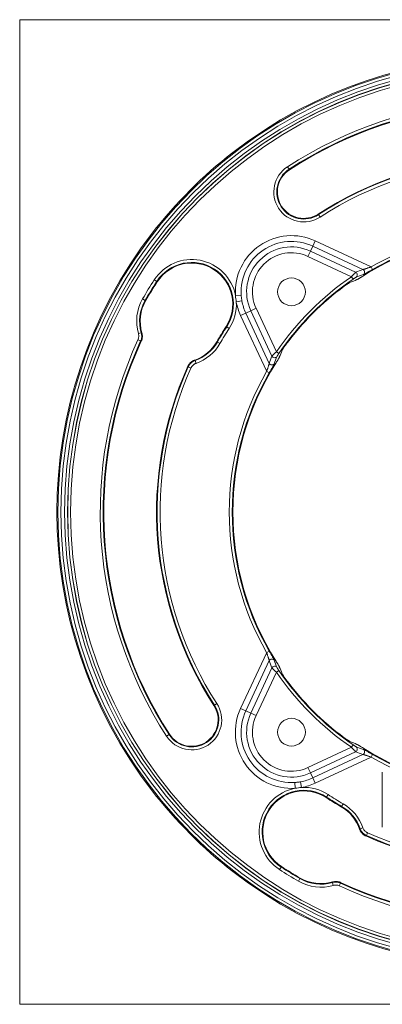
# Model space of a CAD drawing. Header units: millimetres. Extents: x 35 to 1401, y 51 to 818.
# Tile 14 of 22: x 1079 to 1141, y 452 to 619. Entities that reach past the tile are written whole.
import ezdxf

# ---------------------------------------------------------------- set-up
doc = ezdxf.new("R2010")
doc.units = ezdxf.units.MM
doc.layers.add('1', color=7, linetype='Continuous', true_color=0xffffff)

msp = doc.modelspace()

# ---------------------------------------------------------------- linework, layer by layer
at = {"layer": '1', "color": 8, "linetype": 'Continuous', "lineweight": 18}
for p, q in [((1078.79, 451.67), (1078.79, 619.37)), ((1246.49, 619.37), (1078.79, 619.37)), ((1078.79, 451.67), (1246.49, 451.67))]:
    msp.add_line(p, q, dxfattribs=at)
at = {"layer": '1', "color": 155, "linetype": 'Continuous', "lineweight": 18}
for p, q in [((1124.73, 593.9), (1124.46, 594.32)), ((1124.73, 593.9), (1124.79, 593.81)), ((1129.75, 586.17), (1129.69, 586.26)), ((1130.02, 585.75), (1129.75, 586.17)), ((1128.77, 580.8), (1128.37, 579.95)), ((1128.77, 580.8), (1129.18, 581.7)), ((1137.32, 576.82), (1128.77, 580.8)), ((1129.18, 581.7), (1138.71, 577.25)), ((1128.37, 579.95), (1127.95, 579.06)), ((1135.37, 575.6), (1127.95, 579.06)), ((1128.37, 579.95), (1136.08, 576.35)), ((1138.96, 576.82), (1138.71, 577.25)), ((1135.65, 575.18), (1135.37, 575.6)), ((1101.75, 575.06), (1102.17, 574.79)), ((1102.25, 574.73), (1102.17, 574.79)), ((1115.59, 572.4), (1116.57, 572.47)), ((1099.76, 571.82), (1100.19, 571.57)), ((1100.29, 571.52), (1100.19, 571.57)), ((1116.69, 571.48), (1115.72, 571.3)), ((1118.21, 569.79), (1119.1, 570.21)), ((1119.1, 570.21), (1122.56, 562.79)), ((1117.35, 569.39), (1116.46, 568.97)), ((1120.91, 559.45), (1116.46, 568.97)), ((1117.35, 569.39), (1118.21, 569.79)), ((1117.35, 569.39), (1121.34, 560.84)), ((1121.81, 562.08), (1118.21, 569.79)), ((1114, 567.11), (1114.09, 567.05)), ((1114.09, 567.05), (1114.5, 566.78)), ((1099.04, 565.9), (1099.52, 566.04)), ((1098.97, 564.85), (1099.42, 564.65)), ((1112.41, 564.52), (1112.5, 564.47)), ((1112.5, 564.47), (1112.93, 564.22)), ((1122.97, 562.51), (1122.56, 562.79)), ((1107.54, 560.25), (1107.99, 560.04)), ((1108.7, 561.32), (1108.87, 560.84)), ((1120.91, 559.45), (1121.34, 559.2)), ((1116.46, 502.07), (1120.91, 511.59)), ((1120.91, 511.59), (1121.34, 511.84)), ((1121.34, 510.2), (1117.35, 501.65)), ((1118.21, 501.25), (1121.81, 508.96)), ((1122.56, 508.26), (1119.1, 500.84)), ((1122.56, 508.26), (1122.97, 508.54)), ((1111.9, 502.57), (1111.99, 502.63)), ((1111.99, 502.63), (1112.41, 502.9)), ((1117.35, 501.65), (1116.46, 502.07)), ((1117.35, 501.65), (1118.21, 501.25)), ((1118.21, 501.25), (1119.1, 500.84)), ((1103.84, 497.34), (1104.26, 497.61)), ((1104.35, 497.67), (1104.26, 497.61)), ((1127.95, 491.98), (1135.37, 495.44)), ((1135.37, 495.44), (1135.65, 495.86)), ((1136.08, 494.69), (1128.37, 491.09)), ((1128.77, 490.24), (1137.32, 494.22)), ((1138.71, 493.79), (1129.18, 489.34)), ((1138.71, 493.79), (1138.96, 494.22)), ((1128.37, 491.09), (1127.95, 491.98)), ((1128.77, 490.24), (1128.37, 491.09)), ((1128.77, 490.24), (1129.18, 489.34)), ((1140.63, 491.19), (1140.63, 481.85)), ((1125.76, 488.47), (1125.69, 489.45)), ((1126.68, 489.57), (1126.86, 488.6)), ((1131.11, 486.97), (1131.05, 486.88)), ((1131.38, 487.39), (1131.11, 486.97)), ((1133.69, 485.38), (1133.64, 485.29)), ((1133.69, 485.38), (1133.94, 485.82)), ((1136.84, 481.58), (1137.32, 481.75)), ((1137.91, 480.42), (1138.12, 480.88)), ((1123.1, 474.63), (1123.37, 475.05)), ((1123.37, 475.05), (1123.42, 475.14)), ((1126.34, 472.64), (1126.59, 473.07)), ((1126.59, 473.07), (1126.64, 473.17)), ((1132.26, 471.93), (1132.12, 472.4)), ((1133.3, 471.85), (1133.51, 472.3))]:
    msp.add_line(p, q, dxfattribs=at)
for centre, radius in [((1162.64, 535.52), 77.32), ((1162.64, 535.52), 76.82), ((1162.64, 535.52), 76.18), ((1162.64, 535.52), 75.68), ((1162.64, 535.52), 75.66), ((1162.64, 535.52), 75.16), ((1125.14, 573.02), 2.37), ((1125.14, 498.02), 2.37)]:
    msp.add_circle(centre, radius, dxfattribs=at)
for centre, radius, start, end in [((1162.64, 535.52), 77.5, 52.2172, 127.7828), ((1162.64, 535.52), 70.11, 65.2646, 123), ((1162.64, 535.52), 69.61, 65.2646, 123), ((1162.64, 535.52), 69.5, 65.2328, 123), ((1162.64, 535.52), 77.5, 127.7828, 142.2172), ((1162.64, 535.52), 60.5, 65.7852, 123), ((1162.64, 535.52), 60.39, 65.8301, 123), ((1162.64, 535.52), 59.89, 65.8301, 123), ((1127.24, 590.03), 5.11, 123, 303), ((1127.24, 590.03), 4.61, 123, 303), ((1127.24, 590.03), 4.5, 123, 303), ((1162.64, 535.52), 77.5, 142.2172, 217.7828), ((1125.14, 573.02), 9.57, 65, 183.7078), ((1162.64, 535.52), 47.5, 100.0423, 122.2278), ((1162.64, 535.52), 48.11, 97.7796, 119.826), ((1162.64, 535.52), 47.61, 99.9234, 119.826), ((1125.14, 573.02), 8.59, 65, 183.7078), ((1125.14, 573.02), 7.65, 65, 205), ((1125.14, 573.02), 6.66, 65, 205), ((1108.13, 570.92), 7.61, 11.2162, 147), ((1108.13, 570.92), 7.11, 327, 147), ((1108.13, 570.92), 7, 327, 147), ((1162.64, 535.52), 48.47, 124.2284, 145.7716), ((1162.64, 535.52), 72.61, 147, 150), ((1162.64, 535.52), 72.11, 147, 150), ((1162.64, 535.52), 72, 147, 150), ((1162.64, 535.52), 47.97, 124.2284, 145.7716), ((1162.64, 535.52), 47.87, 126.5556, 143.4444), ((1106.35, 568.02), 7.61, 150, 196.1956), ((1106.35, 568.02), 7.11, 150, 196.1956), ((1106.35, 568.02), 7, 150, 196.4475), ((1108.13, 570.92), 7.61, 327, 2.8465), ((1125.14, 573.02), 9.57, 190.3549, 205), ((1125.14, 573.02), 8.59, 190.3549, 205), ((1162.64, 535.52), 58, 147, 150), ((1162.64, 535.52), 57.89, 147, 150), ((1162.64, 535.52), 57.39, 147, 150), ((1162.64, 535.52), 70.11, 155.2646, 213), ((1162.64, 535.52), 69.61, 155.2646, 213), ((1162.64, 535.52), 69.5, 155.2328, 213), ((1106.35, 568.02), 7, 289.0477, 330), ((1106.35, 568.02), 7.11, 289.3373, 330), ((1106.35, 568.02), 7.61, 289.3373, 330), ((1162.64, 535.52), 60.5, 155.7852, 213), ((1162.64, 535.52), 60.39, 155.8301, 213), ((1162.64, 535.52), 47.5, 147.7722, 212.2278), ((1162.64, 535.52), 59.89, 155.8301, 213), ((1162.64, 535.52), 48.11, 150.174, 209.826), ((1162.64, 535.52), 47.61, 150.174, 209.826), ((1162.64, 535.52), 48.47, 214.2284, 235.7716), ((1162.64, 535.52), 47.97, 214.2284, 235.7716), ((1162.64, 535.52), 47.87, 216.5556, 233.4444), ((1108.13, 500.12), 5.11, 213, 33), ((1108.13, 500.12), 4.61, 213, 33), ((1108.13, 500.12), 4.5, 213, 33), ((1125.14, 498.02), 9.57, 155, 273.7078), ((1125.14, 498.02), 8.59, 155, 273.7078), ((1125.14, 498.02), 7.65, 155, 295), ((1125.14, 498.02), 6.66, 155, 295), ((1162.64, 535.52), 47.5, 237.7722, 302.2278), ((1162.64, 535.52), 48.11, 240.174, 299.826), ((1162.64, 535.52), 47.61, 240.174, 299.826), ((1125.14, 498.02), 8.59, 280.3549, 295), ((1162.64, 535.52), 77.5, 217.7828, 232.2172), ((1127.24, 481.01), 7.61, 101.2162, 237), ((1127.24, 481.01), 7.11, 57, 237), ((1127.24, 481.01), 7, 57, 237), ((1125.14, 498.02), 9.57, 280.3549, 295), ((1127.24, 481.01), 7.61, 57, 92.8465), ((1162.64, 535.52), 58, 237, 240), ((1162.64, 535.52), 57.89, 237, 240), ((1162.64, 535.52), 57.39, 237, 240), ((1130.14, 479.23), 7, 19.0477, 60), ((1130.14, 479.23), 7.11, 19.3373, 60), ((1130.14, 479.23), 7.61, 19.3373, 60), ((1162.64, 535.52), 60.5, 245.7852, 303), ((1162.64, 535.52), 60.39, 245.8301, 303), ((1162.64, 535.52), 59.89, 245.8301, 303), ((1162.64, 535.52), 70.11, 245.2646, 303), ((1162.64, 535.52), 69.61, 245.2646, 303), ((1162.64, 535.52), 69.5, 245.2328, 303), ((1162.64, 535.52), 72.61, 237, 240), ((1162.64, 535.52), 72.11, 237, 240), ((1162.64, 535.52), 72, 237, 240), ((1162.64, 535.52), 77.5, 232.2172, 307.7828), ((1130.14, 479.23), 7.11, 240, 286.1956), ((1130.14, 479.23), 7, 240, 286.4475), ((1130.14, 479.23), 7.61, 240, 286.1956)]:
    msp.add_arc(centre, radius, start, end, dxfattribs=at)
for centre, major_axis, ratio, start_param, end_param in [((1155.14, 519.43), (25.94, 55.64), 0.954809, 0.760409, 0.78244), ((1135.87, 575.91), (0.18, -0.466), 0.97139, 0.222194, 2.321545), ((1137.11, 576.37), (0.17, -0.47), 0.970181, 0.217636, 2.342936), ((1155.08, 519.3), (25.45, 54.57), 0.954809, 0.784295, 0.806226), ((1178.73, 543.02), (55.64, 25.94), 0.954809, 2.359154, 2.381184), ((1122.25, 562.29), (0.466, -0.18), 0.97139, 3.961641, 6.060991), ((1178.86, 543.08), (54.57, 25.45), 0.954809, 2.335367, 2.357297), ((1121.79, 561.05), (0.47, -0.17), 0.970181, 3.940249, 6.065549), ((1121.79, 509.99), (-0.47, -0.17), 0.970181, 3.359229, 5.484529), ((1178.73, 528.02), (-55.64, 25.94), 0.954809, 0.760409, 0.782439), ((1122.25, 508.76), (-0.466, -0.18), 0.97139, 3.363787, 5.463137), ((1178.86, 527.96), (-54.57, 25.45), 0.954809, 0.784296, 0.806227), ((1155.08, 551.74), (-25.45, 54.57), 0.954809, 2.335365, 2.357295), ((1135.87, 495.13), (-0.18, -0.466), 0.97139, 0.820048, 2.919398), ((1137.11, 494.67), (-0.17, -0.47), 0.970181, 0.798656, 2.923957), ((1155.14, 551.61), (-25.95, 55.64), 0.954809, 2.359152, 2.381183)]:
    msp.add_ellipse(centre, major_axis=major_axis, ratio=ratio, start_param=start_param, end_param=end_param, dxfattribs=at)
for points, knots in [([(1137.32, 576.82), (1137.33, 576.82), (1137.34, 576.82), (1137.38, 576.83), (1137.39, 576.83), (1137.43, 576.84), (1137.45, 576.85), (1137.49, 576.86), (1137.5, 576.86), (1137.52, 576.87), (1137.53, 576.87), (1137.6, 576.89), (1137.65, 576.91), (1137.72, 576.93), (1137.74, 576.93), (1137.77, 576.94), (1137.81, 576.96), (1137.86, 576.97), (1137.96, 577), (1138.02, 577.03), (1138.15, 577.07), (1138.22, 577.09), (1138.36, 577.14), (1138.43, 577.16), (1138.54, 577.2), (1138.57, 577.21), (1138.64, 577.23), (1138.68, 577.24), (1138.71, 577.25)], [0, 0, 0, 0, 0.0625, 0.0625, 0.125, 0.125, 0.1875, 0.1875, 0.21875, 0.21875, 0.25, 0.25, 0.375, 0.375, 0.40625, 0.40625, 0.4375, 0.5, 0.5, 0.625, 0.625, 0.75, 0.75, 0.875, 0.875, 0.9375, 0.9375, 1, 1, 1, 1]), ([(1135.37, 575.6), (1135.39, 575.62), (1135.41, 575.64), (1135.45, 575.69), (1135.47, 575.71), (1135.53, 575.78), (1135.57, 575.82), (1135.63, 575.88), (1135.65, 575.9), (1135.67, 575.93), (1135.68, 575.94), (1135.7, 575.96), (1135.71, 575.97), (1135.76, 576.02), (1135.79, 576.06), (1135.84, 576.11), (1135.85, 576.12), (1135.88, 576.16), (1135.9, 576.17), (1135.94, 576.21), (1135.96, 576.24), (1136, 576.27), (1136.01, 576.29), (1136.03, 576.3), (1136.04, 576.31), (1136.06, 576.34), (1136.07, 576.35), (1136.08, 576.35)], [0, 0, 0, 0, 0.0625, 0.0625, 0.125, 0.125, 0.25, 0.25, 0.3125, 0.3125, 0.34375, 0.34375, 0.375, 0.375, 0.5, 0.5, 0.5625, 0.5625, 0.625, 0.625, 0.75, 0.75, 0.8125, 0.8125, 0.875, 0.875, 1, 1, 1, 1]), ([(1136.15, 575.49), (1136.14, 575.49), (1136.13, 575.48), (1136.11, 575.47), (1136.11, 575.47), (1136.09, 575.46), (1136.09, 575.46), (1136.06, 575.44), (1136.04, 575.43), (1136.01, 575.42), (1136, 575.41), (1135.98, 575.4), (1135.97, 575.39), (1135.94, 575.37), (1135.91, 575.35), (1135.88, 575.33), (1135.86, 575.32), (1135.84, 575.31), (1135.82, 575.3), (1135.79, 575.27), (1135.76, 575.26), (1135.71, 575.22), (1135.68, 575.2), (1135.65, 575.18)], [0, 0, 0, 0, 0.125, 0.125, 0.1875, 0.1875, 0.25, 0.25, 0.375, 0.375, 0.4375, 0.4375, 0.5, 0.5, 0.625, 0.625, 0.6875, 0.6875, 0.75, 0.75, 0.875, 0.875, 1, 1, 1, 1]), ([(1136.29, 575.09), (1136.3, 575.1), (1136.32, 575.11), (1136.36, 575.13), (1136.37, 575.13), (1136.39, 575.15), (1136.4, 575.15), (1136.42, 575.16), (1136.43, 575.16), (1136.47, 575.19), (1136.51, 575.21), (1136.56, 575.24), (1136.57, 575.25), (1136.59, 575.26), (1136.6, 575.27), (1136.63, 575.29), (1136.66, 575.3), (1136.73, 575.34), (1136.78, 575.37), (1136.85, 575.42), (1136.88, 575.43), (1136.93, 575.47), (1136.96, 575.48), (1137.03, 575.53), (1137.09, 575.56), (1137.17, 575.62), (1137.2, 575.63), (1137.25, 575.67), (1137.28, 575.69), (1137.31, 575.7)], [0, 0, 0, 0, 0.125, 0.125, 0.1875, 0.1875, 0.21875, 0.21875, 0.25, 0.25, 0.375, 0.375, 0.40625, 0.40625, 0.4375, 0.4375, 0.5, 0.5, 0.625, 0.625, 0.6875, 0.6875, 0.75, 0.75, 0.875, 0.875, 0.9375, 0.9375, 1, 1, 1, 1]), ([(1138.96, 576.82), (1138.92, 576.8), (1138.88, 576.77), (1138.79, 576.72), (1138.75, 576.7), (1138.62, 576.63), (1138.54, 576.58), (1138.41, 576.51), (1138.37, 576.49), (1138.31, 576.45), (1138.29, 576.44), (1138.25, 576.42), (1138.23, 576.41), (1138.14, 576.35), (1138.06, 576.31), (1137.95, 576.25), (1137.92, 576.23), (1137.87, 576.2), (1137.85, 576.19), (1137.81, 576.17), (1137.8, 576.16), (1137.72, 576.12), (1137.66, 576.09), (1137.59, 576.05), (1137.58, 576.04), (1137.56, 576.03), (1137.54, 576.03), (1137.51, 576.01), (1137.49, 576), (1137.43, 575.97), (1137.4, 575.96), (1137.38, 575.95)], [0, 0, 0, 0, 0.0625, 0.0625, 0.125, 0.125, 0.25, 0.25, 0.3125, 0.3125, 0.34375, 0.34375, 0.375, 0.375, 0.5, 0.5, 0.5625, 0.5625, 0.59375, 0.59375, 0.625, 0.625, 0.75, 0.75, 0.78125, 0.78125, 0.8125, 0.8125, 0.875, 0.875, 1, 1, 1, 1]), ([(1134.13, 573.97), (1134.18, 574.01), (1134.23, 574.05), (1134.33, 574.12), (1134.38, 574.16), (1134.46, 574.21), (1134.48, 574.23), (1134.52, 574.25), (1134.53, 574.26), (1134.56, 574.28), (1134.57, 574.28), (1134.63, 574.33), (1134.67, 574.36), (1134.76, 574.41), (1134.8, 574.44), (1134.88, 574.49), (1134.91, 574.51), (1134.98, 574.55), (1135.01, 574.57), (1135.04, 574.59), (1135.04, 574.59), (1135.05, 574.59), (1135.07, 574.6), (1135.08, 574.61), (1135.09, 574.61)], [0, 0, 0, 0, 0.125, 0.125, 0.25, 0.25, 0.3125, 0.3125, 0.34375, 0.34375, 0.375, 0.375, 0.5, 0.5, 0.625, 0.625, 0.75, 0.75, 0.875, 0.875, 0.90625, 0.90625, 0.9375, 1, 1, 1, 1]), ([(1098.97, 564.85), (1099, 564.94), (1099.06, 565.1), (1099.09, 565.28), (1099.11, 565.46), (1099.1, 565.64), (1099.07, 565.81), (1099.04, 565.9)], [0, 0, 0, 0, 0.25, 0.5, 0.5, 0.75, 1, 1, 1, 1]), ([(1099.52, 566.04), (1099.56, 565.92), (1099.6, 565.69), (1099.61, 565.45), (1099.59, 565.21), (1099.55, 564.98), (1099.47, 564.76), (1099.42, 564.65)], [0, 0, 0, 0, 0.25, 0.5, 0.5, 0.75, 1, 1, 1, 1]), ([(1099.52, 566.04), (1099.54, 566.04), (1099.55, 566.04), (1099.59, 566.04), (1099.61, 566.04), (1099.63, 566.04)], [0, 0, 0, 0, 0.391846, 0.391846, 1, 1, 1, 1]), ([(1099.63, 566.04), (1099.67, 565.92), (1099.69, 565.81), (1099.71, 565.63), (1099.71, 565.57), (1099.72, 565.48), (1099.72, 565.45), (1099.71, 565.39), (1099.71, 565.36), (1099.7, 565.21), (1099.68, 565.09), (1099.64, 564.92), (1099.62, 564.86), (1099.58, 564.75), (1099.56, 564.69), (1099.53, 564.64)], [0, 0, 0, 0, 0.25, 0.25, 0.375, 0.375, 0.4375, 0.4375, 0.5, 0.5, 0.75, 0.75, 0.875, 0.875, 1, 1, 1, 1]), ([(1099.53, 564.64), (1099.51, 564.64), (1099.49, 564.64), (1099.45, 564.64), (1099.43, 564.64), (1099.42, 564.65)], [0, 0, 0, 0, 0.608155, 0.608155, 1, 1, 1, 1]), ([(1123.55, 563.07), (1123.55, 563.09), (1123.56, 563.1), (1123.58, 563.14), (1123.59, 563.15), (1123.61, 563.18), (1123.62, 563.2), (1123.65, 563.24), (1123.67, 563.28), (1123.7, 563.34), (1123.72, 563.36), (1123.74, 563.4), (1123.76, 563.42), (1123.8, 563.49), (1123.83, 563.53), (1123.87, 563.59), (1123.88, 563.6), (1123.9, 563.63), (1123.91, 563.64), (1123.93, 563.68), (1123.95, 563.7), (1124, 563.78), (1124.04, 563.83), (1124.09, 563.9), (1124.11, 563.93), (1124.15, 563.98), (1124.17, 564), (1124.19, 564.03)], [0, 0, 0, 0, 0.125, 0.125, 0.1875, 0.1875, 0.25, 0.25, 0.375, 0.375, 0.4375, 0.4375, 0.5, 0.5, 0.625, 0.625, 0.65625, 0.65625, 0.6875, 0.6875, 0.75, 0.75, 0.875, 0.875, 0.9375, 0.9375, 1, 1, 1, 1]), ([(1121.81, 562.08), (1121.81, 562.09), (1121.82, 562.1), (1121.85, 562.12), (1121.86, 562.13), (1121.88, 562.15), (1121.89, 562.16), (1121.92, 562.19), (1121.94, 562.22), (1121.98, 562.25), (1121.99, 562.26), (1122, 562.28), (1122.03, 562.3), (1122.05, 562.32), (1122.1, 562.37), (1122.14, 562.4), (1122.19, 562.45), (1122.2, 562.46), (1122.22, 562.48), (1122.23, 562.48), (1122.26, 562.51), (1122.28, 562.53), (1122.34, 562.59), (1122.38, 562.63), (1122.45, 562.69), (1122.47, 562.71), (1122.52, 562.75), (1122.54, 562.77), (1122.56, 562.79)], [0, 0, 0, 0, 0.125, 0.125, 0.1875, 0.1875, 0.25, 0.25, 0.375, 0.375, 0.40625, 0.40625, 0.4375, 0.5, 0.5, 0.625, 0.625, 0.65625, 0.65625, 0.6875, 0.6875, 0.75, 0.75, 0.875, 0.875, 0.9375, 0.9375, 1, 1, 1, 1]), ([(1122.46, 560.85), (1122.49, 560.91), (1122.56, 561.02), (1122.63, 561.12), (1122.68, 561.2), (1122.69, 561.23), (1122.72, 561.27), (1122.73, 561.28), (1122.74, 561.31), (1122.75, 561.32), (1122.79, 561.38), (1122.82, 561.43), (1122.87, 561.52), (1122.9, 561.57), (1122.93, 561.62), (1122.94, 561.63), (1122.95, 561.65), (1122.96, 561.68), (1122.99, 561.72), (1123.01, 561.76), (1123.02, 561.78), (1123.02, 561.79), (1123.03, 561.8), (1123.04, 561.81), (1123.05, 561.84), (1123.06, 561.86), (1123.07, 561.87)], [0, 0, 0, 0, 0.125, 0.25, 0.25, 0.3125, 0.3125, 0.34375, 0.34375, 0.375, 0.375, 0.5, 0.5, 0.625, 0.625, 0.65625, 0.65625, 0.6875, 0.75, 0.8125, 0.8125, 0.84375, 0.84375, 0.875, 0.875, 1, 1, 1, 1]), ([(1122.97, 562.51), (1122.96, 562.48), (1122.94, 562.45), (1122.9, 562.4), (1122.89, 562.37), (1122.86, 562.34), (1122.85, 562.32), (1122.84, 562.3), (1122.83, 562.28), (1122.81, 562.25), (1122.79, 562.22), (1122.76, 562.18), (1122.75, 562.16), (1122.73, 562.12), (1122.72, 562.1), (1122.7, 562.07), (1122.7, 562.07), (1122.69, 562.05), (1122.68, 562.05), (1122.68, 562.03), (1122.67, 562.02), (1122.67, 562.01)], [0, 0, 0, 0, 0.125, 0.125, 0.25, 0.25, 0.3125, 0.3125, 0.375, 0.375, 0.5, 0.5, 0.625, 0.625, 0.75, 0.75, 0.8125, 0.8125, 0.875, 0.875, 1, 1, 1, 1]), ([(1107.46, 560.34), (1107.49, 560.4), (1107.55, 560.52), (1107.66, 560.69), (1107.75, 560.79), (1107.82, 560.87), (1107.84, 560.9), (1107.89, 560.94), (1107.91, 560.97), (1107.99, 561.04), (1108.09, 561.12), (1108.2, 561.2), (1108.29, 561.25), (1108.32, 561.27), (1108.38, 561.3), (1108.41, 561.31), (1108.5, 561.36), (1108.57, 561.38), (1108.63, 561.4)], [0, 0, 0, 0, 0.125, 0.25, 0.375, 0.375, 0.4375, 0.4375, 0.5, 0.5, 0.625, 0.75, 0.75, 0.8125, 0.8125, 0.875, 0.875, 1, 1, 1, 1]), ([(1107.54, 560.25), (1107.53, 560.26), (1107.52, 560.27), (1107.49, 560.3), (1107.48, 560.32), (1107.46, 560.34)], [0, 0, 0, 0, 0.394328, 0.394328, 1, 1, 1, 1]), ([(1107.54, 560.25), (1107.57, 560.31), (1107.6, 560.37), (1107.65, 560.46), (1107.67, 560.49), (1107.7, 560.55), (1107.72, 560.57), (1107.78, 560.66), (1107.87, 560.76), (1107.96, 560.86), (1108.04, 560.92), (1108.06, 560.95), (1108.11, 560.99), (1108.14, 561.01), (1108.22, 561.07), (1108.33, 561.15), (1108.51, 561.24), (1108.64, 561.29), (1108.7, 561.32)], [0, 0, 0, 0, 0.125, 0.125, 0.1875, 0.1875, 0.25, 0.25, 0.375, 0.5, 0.5, 0.5625, 0.5625, 0.625, 0.625, 0.75, 0.875, 1, 1, 1, 1]), ([(1108.87, 560.84), (1108.77, 560.81), (1108.68, 560.77), (1108.55, 560.69), (1108.51, 560.66), (1108.45, 560.62), (1108.43, 560.6), (1108.39, 560.57), (1108.37, 560.55), (1108.27, 560.47), (1108.21, 560.39), (1108.13, 560.29), (1108.12, 560.27), (1108.09, 560.22), (1108.08, 560.2), (1108.04, 560.14), (1108.02, 560.09), (1107.99, 560.04)], [0, 0, 0, 0, 0.25, 0.25, 0.375, 0.375, 0.4375, 0.4375, 0.5, 0.5, 0.75, 0.75, 0.8125, 0.8125, 0.875, 0.875, 1, 1, 1, 1]), ([(1108.63, 561.4), (1108.65, 561.39), (1108.66, 561.37), (1108.68, 561.34), (1108.69, 561.33), (1108.7, 561.32)], [0, 0, 0, 0, 0.605671, 0.605671, 1, 1, 1, 1]), ([(1120.91, 559.45), (1120.93, 559.52), (1120.95, 559.59), (1121, 559.73), (1121.02, 559.8), (1121.06, 559.9), (1121.07, 559.94), (1121.09, 560), (1121.1, 560.04), (1121.13, 560.14), (1121.16, 560.2), (1121.2, 560.33), (1121.22, 560.39), (1121.24, 560.48), (1121.25, 560.51), (1121.27, 560.56), (1121.28, 560.59), (1121.29, 560.64), (1121.3, 560.66), (1121.31, 560.69), (1121.31, 560.71), (1121.32, 560.73), (1121.32, 560.74), (1121.33, 560.77), (1121.33, 560.78), (1121.34, 560.82), (1121.34, 560.83), (1121.34, 560.84)], [0, 0, 0, 0, 0.125, 0.125, 0.25, 0.25, 0.3125, 0.3125, 0.375, 0.375, 0.5, 0.5, 0.625, 0.625, 0.6875, 0.6875, 0.75, 0.75, 0.8125, 0.8125, 0.84375, 0.84375, 0.875, 0.875, 0.9375, 0.9375, 1, 1, 1, 1]), ([(1122.21, 560.78), (1122.2, 560.76), (1122.19, 560.73), (1122.17, 560.68), (1122.16, 560.67), (1122.15, 560.65), (1122.13, 560.61), (1122.1, 560.55), (1122.07, 560.5), (1122.05, 560.45), (1122.04, 560.44), (1122.02, 560.41), (1122.01, 560.39), (1121.97, 560.31), (1121.93, 560.24), (1121.85, 560.1), (1121.81, 560.02), (1121.75, 559.93), (1121.74, 559.91), (1121.72, 559.87), (1121.71, 559.85), (1121.67, 559.78), (1121.65, 559.74), (1121.58, 559.62), (1121.49, 559.45), (1121.39, 559.28), (1121.34, 559.2)], [0, 0, 0, 0, 0.125, 0.125, 0.15625, 0.15625, 0.1875, 0.25, 0.3125, 0.3125, 0.34375, 0.34375, 0.375, 0.375, 0.5, 0.5, 0.625, 0.625, 0.65625, 0.65625, 0.6875, 0.6875, 0.75, 0.75, 0.875, 1, 1, 1, 1]), ([(1121.34, 510.2), (1121.34, 510.21), (1121.34, 510.23), (1121.33, 510.26), (1121.33, 510.27), (1121.32, 510.31), (1121.31, 510.33), (1121.3, 510.37), (1121.3, 510.38), (1121.29, 510.4), (1121.29, 510.42), (1121.27, 510.48), (1121.25, 510.53), (1121.23, 510.61), (1121.22, 510.62), (1121.22, 510.65), (1121.2, 510.7), (1121.19, 510.74), (1121.16, 510.84), (1121.13, 510.9), (1121.09, 511.04), (1121.07, 511.1), (1121.02, 511.24), (1121, 511.31), (1120.96, 511.42), (1120.95, 511.45), (1120.93, 511.52), (1120.92, 511.56), (1120.91, 511.59)], [0, 0, 0, 0, 0.0625, 0.0625, 0.125, 0.125, 0.1875, 0.1875, 0.21875, 0.21875, 0.25, 0.25, 0.375, 0.375, 0.40625, 0.40625, 0.4375, 0.5, 0.5, 0.625, 0.625, 0.75, 0.75, 0.875, 0.875, 0.9375, 0.9375, 1, 1, 1, 1]), ([(1121.34, 511.84), (1121.36, 511.8), (1121.39, 511.76), (1121.44, 511.67), (1121.46, 511.63), (1121.53, 511.5), (1121.58, 511.42), (1121.65, 511.3), (1121.67, 511.26), (1121.71, 511.19), (1121.72, 511.17), (1121.74, 511.13), (1121.75, 511.12), (1121.81, 511.02), (1121.85, 510.94), (1121.91, 510.83), (1121.93, 510.8), (1121.96, 510.75), (1121.97, 510.73), (1121.99, 510.7), (1122, 510.68), (1122.04, 510.6), (1122.07, 510.54), (1122.11, 510.48), (1122.11, 510.46), (1122.13, 510.44), (1122.13, 510.43), (1122.15, 510.39), (1122.16, 510.37), (1122.19, 510.31), (1122.2, 510.28), (1122.21, 510.26)], [0, 0, 0, 0, 0.0625, 0.0625, 0.125, 0.125, 0.25, 0.25, 0.3125, 0.3125, 0.34375, 0.34375, 0.375, 0.375, 0.5, 0.5, 0.5625, 0.5625, 0.59375, 0.59375, 0.625, 0.625, 0.75, 0.75, 0.78125, 0.78125, 0.8125, 0.8125, 0.875, 0.875, 1, 1, 1, 1]), ([(1123.07, 509.17), (1123.06, 509.18), (1123.05, 509.2), (1123.03, 509.24), (1123.03, 509.25), (1123.01, 509.28), (1123.01, 509.28), (1123, 509.3), (1123, 509.31), (1122.97, 509.35), (1122.95, 509.39), (1122.92, 509.44), (1122.91, 509.45), (1122.9, 509.47), (1122.89, 509.48), (1122.87, 509.52), (1122.86, 509.54), (1122.82, 509.61), (1122.79, 509.66), (1122.74, 509.73), (1122.73, 509.76), (1122.69, 509.81), (1122.68, 509.84), (1122.63, 509.92), (1122.59, 509.97), (1122.54, 510.05), (1122.53, 510.08), (1122.49, 510.13), (1122.47, 510.16), (1122.46, 510.19)], [0, 0, 0, 0, 0.125, 0.125, 0.1875, 0.1875, 0.21875, 0.21875, 0.25, 0.25, 0.375, 0.375, 0.40625, 0.40625, 0.4375, 0.4375, 0.5, 0.5, 0.625, 0.625, 0.6875, 0.6875, 0.75, 0.75, 0.875, 0.875, 0.9375, 0.9375, 1, 1, 1, 1]), ([(1122.56, 508.26), (1122.54, 508.28), (1122.52, 508.3), (1122.47, 508.34), (1122.45, 508.36), (1122.38, 508.41), (1122.34, 508.45), (1122.28, 508.51), (1122.26, 508.53), (1122.23, 508.56), (1122.22, 508.57), (1122.2, 508.58), (1122.19, 508.59), (1122.14, 508.64), (1122.1, 508.67), (1122.05, 508.72), (1122.04, 508.74), (1122, 508.77), (1121.99, 508.78), (1121.94, 508.82), (1121.92, 508.85), (1121.88, 508.88), (1121.87, 508.89), (1121.86, 508.91), (1121.85, 508.92), (1121.82, 508.94), (1121.81, 508.95), (1121.81, 508.96)], [0, 0, 0, 0, 0.0625, 0.0625, 0.125, 0.125, 0.25, 0.25, 0.3125, 0.3125, 0.34375, 0.34375, 0.375, 0.375, 0.5, 0.5, 0.5625, 0.5625, 0.625, 0.625, 0.75, 0.75, 0.8125, 0.8125, 0.875, 0.875, 1, 1, 1, 1]), ([(1122.67, 509.03), (1122.67, 509.02), (1122.68, 509.01), (1122.68, 509), (1122.69, 508.99), (1122.7, 508.98), (1122.7, 508.97), (1122.71, 508.94), (1122.73, 508.92), (1122.74, 508.89), (1122.75, 508.88), (1122.76, 508.86), (1122.77, 508.85), (1122.79, 508.82), (1122.81, 508.79), (1122.83, 508.76), (1122.84, 508.74), (1122.85, 508.72), (1122.86, 508.71), (1122.89, 508.67), (1122.9, 508.64), (1122.94, 508.59), (1122.96, 508.56), (1122.97, 508.54)], [0, 0, 0, 0, 0.125, 0.125, 0.1875, 0.1875, 0.25, 0.25, 0.375, 0.375, 0.4375, 0.4375, 0.5, 0.5, 0.625, 0.625, 0.6875, 0.6875, 0.75, 0.75, 0.875, 0.875, 1, 1, 1, 1]), ([(1124.19, 507.01), (1124.15, 507.06), (1124.11, 507.11), (1124.04, 507.21), (1124, 507.27), (1123.95, 507.34), (1123.93, 507.36), (1123.91, 507.4), (1123.9, 507.41), (1123.88, 507.44), (1123.87, 507.45), (1123.83, 507.51), (1123.8, 507.55), (1123.75, 507.64), (1123.72, 507.68), (1123.67, 507.76), (1123.65, 507.8), (1123.61, 507.86), (1123.59, 507.89), (1123.57, 507.92), (1123.57, 507.92), (1123.57, 507.94), (1123.56, 507.95), (1123.55, 507.96), (1123.55, 507.97)], [0, 0, 0, 0, 0.125, 0.125, 0.25, 0.25, 0.3125, 0.3125, 0.34375, 0.34375, 0.375, 0.375, 0.5, 0.5, 0.625, 0.625, 0.75, 0.75, 0.875, 0.875, 0.90625, 0.90625, 0.9375, 1, 1, 1, 1]), ([(1135.09, 496.43), (1135.07, 496.44), (1135.06, 496.45), (1135.02, 496.47), (1135.01, 496.47), (1134.98, 496.49), (1134.96, 496.5), (1134.92, 496.53), (1134.88, 496.55), (1134.82, 496.59), (1134.8, 496.6), (1134.76, 496.63), (1134.74, 496.64), (1134.67, 496.68), (1134.63, 496.72), (1134.57, 496.76), (1134.56, 496.76), (1134.53, 496.78), (1134.52, 496.79), (1134.48, 496.81), (1134.46, 496.83), (1134.38, 496.88), (1134.33, 496.92), (1134.26, 496.98), (1134.23, 496.99), (1134.18, 497.03), (1134.15, 497.05), (1134.13, 497.07)], [0, 0, 0, 0, 0.125, 0.125, 0.1875, 0.1875, 0.25, 0.25, 0.375, 0.375, 0.4375, 0.4375, 0.5, 0.5, 0.625, 0.625, 0.65625, 0.65625, 0.6875, 0.6875, 0.75, 0.75, 0.875, 0.875, 0.9375, 0.9375, 1, 1, 1, 1]), ([(1136.08, 494.69), (1136.07, 494.69), (1136.06, 494.71), (1136.04, 494.73), (1136.03, 494.74), (1136.01, 494.76), (1136, 494.77), (1135.96, 494.8), (1135.94, 494.83), (1135.9, 494.86), (1135.9, 494.87), (1135.88, 494.89), (1135.86, 494.91), (1135.84, 494.93), (1135.79, 494.99), (1135.76, 495.02), (1135.71, 495.07), (1135.7, 495.08), (1135.68, 495.1), (1135.67, 495.11), (1135.65, 495.14), (1135.63, 495.16), (1135.57, 495.22), (1135.53, 495.27), (1135.47, 495.33), (1135.45, 495.35), (1135.41, 495.4), (1135.39, 495.42), (1135.37, 495.44)], [0, 0, 0, 0, 0.125, 0.125, 0.1875, 0.1875, 0.25, 0.25, 0.375, 0.375, 0.40625, 0.40625, 0.4375, 0.5, 0.5, 0.625, 0.625, 0.65625, 0.65625, 0.6875, 0.6875, 0.75, 0.75, 0.875, 0.875, 0.9375, 0.9375, 1, 1, 1, 1]), ([(1135.65, 495.86), (1135.68, 495.84), (1135.71, 495.82), (1135.76, 495.79), (1135.79, 495.77), (1135.82, 495.74), (1135.84, 495.74), (1135.86, 495.72), (1135.87, 495.71), (1135.91, 495.69), (1135.93, 495.67), (1135.98, 495.64), (1136, 495.63), (1136.04, 495.61), (1136.06, 495.6), (1136.09, 495.58), (1136.09, 495.58), (1136.11, 495.57), (1136.11, 495.57), (1136.13, 495.56), (1136.14, 495.55), (1136.15, 495.55)], [0, 0, 0, 0, 0.125, 0.125, 0.25, 0.25, 0.3125, 0.3125, 0.375, 0.375, 0.5, 0.5, 0.625, 0.625, 0.75, 0.75, 0.8125, 0.8125, 0.875, 0.875, 1, 1, 1, 1]), ([(1137.31, 495.34), (1137.25, 495.37), (1137.14, 495.44), (1137.04, 495.51), (1136.96, 495.56), (1136.93, 495.57), (1136.89, 495.6), (1136.88, 495.61), (1136.85, 495.62), (1136.84, 495.63), (1136.78, 495.67), (1136.73, 495.7), (1136.64, 495.75), (1136.59, 495.78), (1136.54, 495.81), (1136.53, 495.82), (1136.51, 495.83), (1136.48, 495.85), (1136.44, 495.87), (1136.4, 495.89), (1136.38, 495.9), (1136.37, 495.91), (1136.36, 495.91), (1136.35, 495.92), (1136.32, 495.93), (1136.3, 495.94), (1136.29, 495.95)], [0, 0, 0, 0, 0.125, 0.25, 0.25, 0.3125, 0.3125, 0.34375, 0.34375, 0.375, 0.375, 0.5, 0.5, 0.625, 0.625, 0.65625, 0.65625, 0.6875, 0.75, 0.8125, 0.8125, 0.84375, 0.84375, 0.875, 0.875, 1, 1, 1, 1]), ([(1137.38, 495.09), (1137.4, 495.09), (1137.43, 495.07), (1137.48, 495.05), (1137.49, 495.04), (1137.51, 495.03), (1137.54, 495.02), (1137.61, 494.98), (1137.66, 494.95), (1137.71, 494.93), (1137.72, 494.92), (1137.75, 494.9), (1137.77, 494.9), (1137.85, 494.85), (1137.92, 494.81), (1138.06, 494.73), (1138.14, 494.69), (1138.23, 494.64), (1138.25, 494.62), (1138.29, 494.6), (1138.31, 494.59), (1138.38, 494.56), (1138.42, 494.53), (1138.54, 494.46), (1138.71, 494.37), (1138.88, 494.27), (1138.96, 494.22)], [0, 0, 0, 0, 0.125, 0.125, 0.15625, 0.15625, 0.1875, 0.25, 0.3125, 0.3125, 0.34375, 0.34375, 0.375, 0.375, 0.5, 0.5, 0.625, 0.625, 0.65625, 0.65625, 0.6875, 0.6875, 0.75, 0.75, 0.875, 1, 1, 1, 1]), ([(1138.71, 493.79), (1138.64, 493.81), (1138.57, 493.83), (1138.43, 493.88), (1138.36, 493.9), (1138.26, 493.94), (1138.22, 493.95), (1138.16, 493.97), (1138.12, 493.98), (1138.02, 494.02), (1137.96, 494.04), (1137.83, 494.08), (1137.77, 494.1), (1137.68, 494.12), (1137.65, 494.13), (1137.6, 494.15), (1137.57, 494.16), (1137.52, 494.17), (1137.5, 494.18), (1137.47, 494.19), (1137.45, 494.19), (1137.43, 494.2), (1137.42, 494.2), (1137.39, 494.21), (1137.38, 494.21), (1137.34, 494.22), (1137.33, 494.22), (1137.32, 494.22)], [0, 0, 0, 0, 0.125, 0.125, 0.25, 0.25, 0.3125, 0.3125, 0.375, 0.375, 0.5, 0.5, 0.625, 0.625, 0.6875, 0.6875, 0.75, 0.75, 0.8125, 0.8125, 0.84375, 0.84375, 0.875, 0.875, 0.9375, 0.9375, 1, 1, 1, 1]), ([(1136.76, 481.51), (1136.77, 481.53), (1136.79, 481.54), (1136.82, 481.56), (1136.83, 481.57), (1136.84, 481.58)], [0, 0, 0, 0, 0.605671, 0.605671, 1, 1, 1, 1]), ([(1137.82, 480.34), (1137.76, 480.37), (1137.64, 480.43), (1137.47, 480.54), (1137.37, 480.63), (1137.29, 480.7), (1137.26, 480.72), (1137.22, 480.77), (1137.19, 480.79), (1137.12, 480.87), (1137.04, 480.97), (1136.96, 481.08), (1136.91, 481.17), (1136.89, 481.2), (1136.86, 481.26), (1136.85, 481.29), (1136.8, 481.39), (1136.78, 481.45), (1136.76, 481.51)], [0, 0, 0, 0, 0.125, 0.25, 0.375, 0.375, 0.4375, 0.4375, 0.5, 0.5, 0.625, 0.75, 0.75, 0.8125, 0.8125, 0.875, 0.875, 1, 1, 1, 1]), ([(1137.91, 480.42), (1137.85, 480.45), (1137.79, 480.48), (1137.7, 480.53), (1137.67, 480.55), (1137.61, 480.59), (1137.59, 480.61), (1137.5, 480.66), (1137.4, 480.75), (1137.3, 480.84), (1137.24, 480.92), (1137.21, 480.94), (1137.17, 481), (1137.15, 481.02), (1137.09, 481.1), (1137.01, 481.22), (1136.92, 481.39), (1136.87, 481.52), (1136.84, 481.58)], [0, 0, 0, 0, 0.125, 0.125, 0.1875, 0.1875, 0.25, 0.25, 0.375, 0.5, 0.5, 0.5625, 0.5625, 0.625, 0.625, 0.75, 0.875, 1, 1, 1, 1]), ([(1137.32, 481.75), (1137.35, 481.65), (1137.39, 481.56), (1137.47, 481.43), (1137.5, 481.39), (1137.54, 481.33), (1137.56, 481.31), (1137.59, 481.27), (1137.61, 481.25), (1137.69, 481.16), (1137.77, 481.09), (1137.87, 481.01), (1137.89, 481), (1137.94, 480.97), (1137.96, 480.96), (1138.02, 480.92), (1138.07, 480.9), (1138.12, 480.88)], [0, 0, 0, 0, 0.25, 0.25, 0.375, 0.375, 0.4375, 0.4375, 0.5, 0.5, 0.75, 0.75, 0.8125, 0.8125, 0.875, 0.875, 1, 1, 1, 1]), ([(1137.91, 480.42), (1137.9, 480.41), (1137.89, 480.4), (1137.86, 480.38), (1137.84, 480.36), (1137.82, 480.34)], [0, 0, 0, 0, 0.394328, 0.394328, 1, 1, 1, 1]), ([(1132.12, 472.52), (1132.24, 472.55), (1132.35, 472.57), (1132.53, 472.59), (1132.59, 472.6), (1132.68, 472.6), (1132.71, 472.6), (1132.77, 472.6), (1132.8, 472.59), (1132.95, 472.58), (1133.07, 472.56), (1133.24, 472.52), (1133.3, 472.5), (1133.41, 472.46), (1133.47, 472.44), (1133.52, 472.41)], [0, 0, 0, 0, 0.25, 0.25, 0.375, 0.375, 0.4375, 0.4375, 0.5, 0.5, 0.75, 0.75, 0.875, 0.875, 1, 1, 1, 1]), ([(1132.12, 472.4), (1132.12, 472.42), (1132.12, 472.43), (1132.12, 472.47), (1132.12, 472.49), (1132.12, 472.52)], [0, 0, 0, 0, 0.391846, 0.391846, 1, 1, 1, 1]), ([(1132.12, 472.4), (1132.24, 472.44), (1132.47, 472.48), (1132.71, 472.49), (1132.95, 472.47), (1133.18, 472.43), (1133.4, 472.35), (1133.51, 472.3)], [0, 0, 0, 0, 0.25, 0.5, 0.5, 0.75, 1, 1, 1, 1]), ([(1133.3, 471.85), (1133.22, 471.89), (1133.06, 471.94), (1132.88, 471.97), (1132.7, 471.99), (1132.52, 471.98), (1132.35, 471.95), (1132.26, 471.93)], [0, 0, 0, 0, 0.25, 0.5, 0.5, 0.75, 1, 1, 1, 1]), ([(1133.52, 472.41), (1133.52, 472.39), (1133.52, 472.37), (1133.52, 472.33), (1133.51, 472.32), (1133.51, 472.3)], [0, 0, 0, 0, 0.608155, 0.608155, 1, 1, 1, 1])]:
    msp.add_open_spline(points, degree=3, knots=knots, dxfattribs=at)
for points in [[(1137.38, 575.95), (1136.96, 575.8), (1136.55, 575.65), (1136.15, 575.49)], [(1115.72, 571.3), (1115.7, 571.48), (1115.66, 571.85), (1115.61, 572.22), (1115.59, 572.4)], [(1116.57, 572.47), (1116.57, 572.38), (1116.59, 572.22), (1116.61, 571.97), (1116.65, 571.72), (1116.68, 571.56), (1116.69, 571.48)], [(1122.67, 562.01), (1122.51, 561.61), (1122.36, 561.2), (1122.21, 560.78)], [(1122.21, 510.26), (1122.36, 509.84), (1122.51, 509.43), (1122.67, 509.03)], [(1136.15, 495.55), (1136.55, 495.4), (1136.96, 495.24), (1137.38, 495.09)], [(1125.69, 489.45), (1125.78, 489.46), (1125.94, 489.47), (1126.19, 489.5), (1126.44, 489.53), (1126.6, 489.56), (1126.68, 489.57)], [(1126.86, 488.6), (1126.68, 488.59), (1126.31, 488.55), (1125.94, 488.5), (1125.76, 488.47)]]:
    msp.add_open_spline(points, degree=3, dxfattribs=at)

doc.saveas('drawing.dxf')
